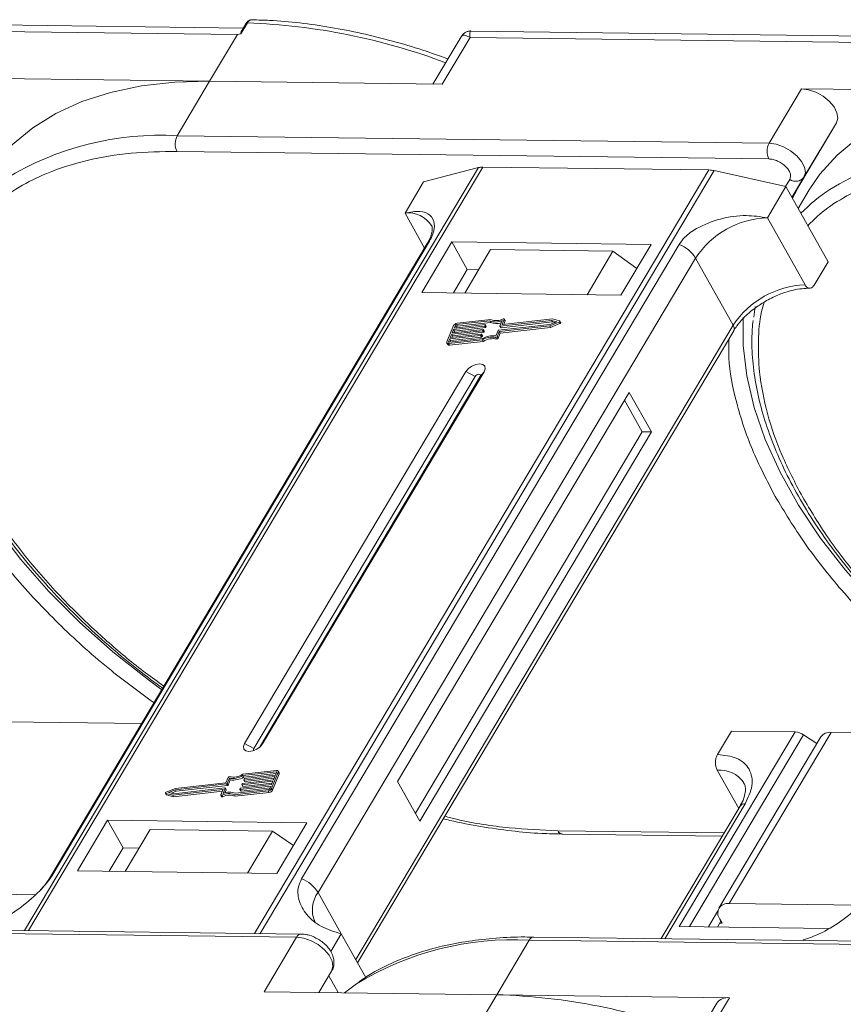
# Model space of a CAD drawing. Header units: millimetres. Extents: x -1190 to 891, y -97 to 1361.
# Tile 37 of 51: x 278 to 332, y 1075 to 1139. Entities that reach past the tile are written whole.
import ezdxf

# ---------------------------------------------------------------- set-up
doc = ezdxf.new("R2010")
doc.units = ezdxf.units.MM

msp = doc.modelspace()

# ---------------------------------------------------------------- linework, layer by layer
at = {"color": 7, "linetype": 'Continuous', "lineweight": 15}
for p, q in [((292.428, 1138.184), (253.597, 1138.684)), ((292.717, 1138.522), (292.288, 1137.8)), ((292.599, 1138.472), (292.338, 1138.033)), ((253.524, 1138.261), (292.057, 1137.765)), ((346.105, 1137.493), (307.274, 1137.993)), ((292.057, 1137.765), (290.247, 1134.723)), ((292.288, 1137.8), (292.057, 1137.765)), ((306.615, 1137.62), (304.781, 1134.536)), ((305.392, 1134.528), (307.201, 1137.57)), ((307.201, 1137.57), (345.733, 1137.075)), ((290.247, 1134.723), (275.103, 1134.918)), ((288.136, 1131.174), (290.247, 1134.723)), ((290.247, 1134.723), (305.392, 1134.528)), ((328.779, 1134.227), (326.669, 1130.678)), ((343.924, 1134.032), (328.779, 1134.227)), ((331.053, 1132.017), (328.667, 1128.005)), ((328.942, 1128.468), (331.053, 1132.017)), ((326.669, 1130.678), (288.136, 1131.174)), ((288.123, 1130.153), (326.655, 1129.657)), ((307.74, 1129.097), (278.184, 1079.403)), ((278.455, 1079.399), (308.033, 1129.13)), ((322.755, 1128.94), (293.177, 1079.21)), ((293.533, 1079.205), (323.09, 1128.899)), ((304.174, 1128.158), (307.74, 1129.097)), ((308.033, 1129.13), (322.755, 1128.94)), ((323.09, 1128.899), (327.768, 1127.854)), ((328.019, 1128.331), (327.74, 1127.86)), ((328.16, 1127.154), (328.942, 1128.468)), ((302.968, 1126.13), (304.174, 1128.158)), ((326.562, 1125.826), (327.768, 1127.854)), ((327.768, 1127.854), (330.507, 1122.965)), ((328.16, 1127.153), (328.667, 1128.005)), ((328.667, 1128.005), (328.188, 1127.105)), ((329.289, 1127.637), (328.568, 1126.425)), ((302.968, 1126.13), (304.242, 1123.854)), ((329.013, 1121.451), (326.562, 1125.826)), ((304.419, 1124.152), (279.842, 1082.83)), ((279.984, 1082.983), (304.561, 1124.304)), ((320.812, 1124.095), (296.235, 1082.773)), ((306.011, 1124.251), (304.051, 1120.956)), ((318.988, 1124.084), (306.011, 1124.251)), ((306.011, 1124.251), (307.02, 1122.45)), ((308.541, 1123.759), (306.853, 1120.92)), ((316.504, 1123.657), (308.541, 1123.759)), ((317.028, 1120.789), (318.988, 1124.084)), ((297.305, 1081.882), (321.882, 1123.204)), ((314.816, 1120.817), (316.504, 1123.657)), ((316.504, 1123.657), (318.064, 1122.531)), ((324.333, 1118.829), (321.882, 1123.204)), ((307.02, 1122.45), (306.116, 1120.929)), ((307.757, 1122.441), (307.02, 1122.45)), ((329.603, 1121.444), (330.507, 1122.965)), ((304.051, 1120.956), (317.028, 1120.789)), ((325.757, 1120.054), (325.67, 1119.344)), ((312.567, 1119.235), (309.315, 1118.867)), ((309.486, 1119.128), (309.428, 1119.231)), ((313.025, 1119.115), (312.567, 1119.235)), ((324.333, 1118.829), (299.756, 1077.507)), ((306.132, 1118.803), (305.696, 1117.741)), ((308.144, 1118.777), (306.134, 1118.55)), ((306.171, 1118.638), (308.181, 1118.866)), ((306.243, 1118.815), (306.171, 1118.638)), ((306.192, 1118.447), (308.202, 1118.674)), ((306.301, 1118.712), (306.243, 1118.815)), ((306.275, 1118.65), (306.301, 1118.712)), ((308.481, 1119.11), (306.317, 1118.866)), ((306.317, 1118.866), (306.375, 1118.763)), ((308.552, 1119.203), (306.353, 1118.954)), ((306.375, 1118.763), (308.539, 1119.007)), ((308.202, 1118.674), (308.144, 1118.777)), ((308.199, 1118.847), (308.181, 1118.802)), ((308.239, 1118.699), (308.181, 1118.802)), ((308.257, 1118.756), (308.199, 1118.859)), ((308.257, 1118.744), (308.199, 1118.847)), ((308.239, 1118.699), (308.257, 1118.744)), ((308.539, 1119.007), (308.481, 1119.11)), ((309.059, 1118.501), (312.399, 1118.879)), ((309.105, 1118.422), (312.385, 1118.793)), ((309.149, 1118.785), (309.29, 1119.127)), ((309.149, 1118.773), (309.207, 1118.67)), ((309.163, 1118.319), (312.443, 1118.69)), ((312.508, 1119.144), (309.168, 1118.766)), ((309.225, 1118.663), (309.168, 1118.766)), ((309.225, 1118.663), (312.566, 1119.041)), ((309.428, 1119.206), (309.296, 1118.886)), ((309.307, 1118.867), (309.296, 1118.886)), ((309.392, 1118.876), (309.485, 1119.103)), ((309.428, 1119.206), (309.485, 1119.103)), ((312.385, 1118.793), (312.992, 1119.034)), ((312.443, 1118.69), (312.385, 1118.793)), ((312.399, 1118.879), (312.845, 1119.056)), ((312.443, 1118.69), (313.05, 1118.931)), ((312.845, 1119.056), (312.508, 1119.144)), ((312.566, 1119.041), (312.508, 1119.144)), ((312.566, 1119.041), (312.712, 1119.003)), ((312.992, 1119.034), (313.05, 1118.931)), ((313.1, 1119), (313.043, 1119.103)), ((299.875, 1077.294), (324.364, 1118.468)), ((305.88, 1117.931), (305.807, 1117.754)), ((305.844, 1117.716), (308.009, 1117.961)), ((307.89, 1118.158), (305.88, 1117.931)), ((305.937, 1117.828), (305.88, 1117.931)), ((305.916, 1118.019), (307.926, 1118.246)), ((306.007, 1118.24), (305.916, 1118.019)), ((305.937, 1117.828), (307.947, 1118.055)), ((308.017, 1118.468), (306.007, 1118.24)), ((306.065, 1118.137), (306.007, 1118.24)), ((306.021, 1118.031), (306.065, 1118.137)), ((306.043, 1118.329), (308.053, 1118.556)), ((306.134, 1118.55), (306.043, 1118.329)), ((306.065, 1118.137), (308.075, 1118.365)), ((306.192, 1118.447), (306.134, 1118.55)), ((306.148, 1118.341), (306.192, 1118.447)), ((307.947, 1118.055), (307.89, 1118.158)), ((307.945, 1118.227), (307.927, 1118.183)), ((307.984, 1118.08), (307.927, 1118.183)), ((308.002, 1118.137), (307.945, 1118.24)), ((308.002, 1118.125), (307.945, 1118.227)), ((307.984, 1118.08), (308.002, 1118.125)), ((308.075, 1118.365), (308.017, 1118.468)), ((308.072, 1118.537), (308.054, 1118.493)), ((308.111, 1118.39), (308.054, 1118.493)), ((308.13, 1118.447), (308.072, 1118.549)), ((308.13, 1118.434), (308.072, 1118.537)), ((308.111, 1118.39), (308.13, 1118.434)), ((308.869, 1118.031), (308.927, 1117.928)), ((308.881, 1118.134), (309.022, 1118.476)), ((308.965, 1118.08), (309.105, 1118.422)), ((309.022, 1117.977), (308.965, 1118.08)), ((309.022, 1117.977), (309.163, 1118.319)), ((309.163, 1118.319), (309.105, 1118.422)), ((305.696, 1117.667), (305.754, 1117.564)), ((305.807, 1117.754), (305.828, 1117.716)), ((305.808, 1117.627), (308.007, 1117.876)), ((305.866, 1117.524), (305.808, 1117.627)), ((305.866, 1117.524), (308.065, 1117.773)), ((305.894, 1117.721), (305.937, 1117.828)), ((308.065, 1117.773), (308.007, 1117.876)), ((306.934, 1115.81), (292.519, 1091.574)), ((307.529, 1115.496), (293.114, 1091.26)), ((293.491, 1091.324), (307.865, 1115.491)), ((293.699, 1091.559), (308.114, 1115.795)), ((306.934, 1115.81), (307.529, 1115.496)), ((308.114, 1115.795), (307.865, 1115.491)), ((317.565, 1114.447), (302.487, 1089.095)), ((319.007, 1111.873), (317.565, 1114.447)), ((318.417, 1111.881), (317.263, 1113.94)), ((303.64, 1087.037), (318.417, 1111.881)), ((303.929, 1086.522), (319.007, 1111.873)), ((319.007, 1111.873), (318.417, 1111.881)), ((285.821, 1092.882), (277.026, 1092.995)), ((328.362, 1092.334), (320.823, 1079.659)), ((323.31, 1090.866), (324.214, 1092.387)), ((324.068, 1081.15), (330.703, 1092.304)), ((324.214, 1092.387), (328.362, 1092.334)), ((339.497, 1092.191), (330.703, 1092.304)), ((321.488, 1079.65), (328.919, 1092.143)), ((330.037, 1092.013), (323.403, 1080.859)), ((329.774, 1091.571), (328.919, 1092.143)), ((293.114, 1091.26), (292.519, 1091.574)), ((293.699, 1091.559), (293.546, 1091.372)), ((294.568, 1089.733), (292.404, 1089.489)), ((294.605, 1089.822), (292.406, 1089.573)), ((294.599, 1089.679), (294.568, 1089.733)), ((294.774, 1089.68), (294.717, 1089.783)), ((323.296, 1089.845), (324.69, 1087.356)), ((291.448, 1089.369), (291.307, 1089.027)), ((291.531, 1089.315), (291.391, 1088.974)), ((291.449, 1088.871), (291.589, 1089.212)), ((291.589, 1089.212), (291.531, 1089.315)), ((294.369, 1089.121), (292.359, 1088.893)), ((292.396, 1088.982), (294.406, 1089.209)), ((292.462, 1089.386), (292.404, 1089.489)), ((292.462, 1089.386), (294.577, 1089.625)), ((292.468, 1089.222), (292.486, 1089.266)), ((292.468, 1089.209), (292.526, 1089.106)), ((294.497, 1089.43), (292.487, 1089.203)), ((292.544, 1089.1), (292.487, 1089.203)), ((292.523, 1089.291), (294.533, 1089.519)), ((292.544, 1089.1), (294.449, 1089.315)), ((294.278, 1088.9), (294.369, 1089.121)), ((294.28, 1088.647), (294.717, 1089.708)), ((294.338, 1088.544), (294.774, 1089.605)), ((294.406, 1089.209), (294.497, 1089.43)), ((294.533, 1089.519), (294.606, 1089.696)), ((294.717, 1089.708), (294.774, 1089.605)), ((302.487, 1089.095), (303.929, 1086.522)), ((288.027, 1088.656), (287.421, 1088.416)), ((288.014, 1088.57), (287.568, 1088.394)), ((287.758, 1088.343), (288.071, 1088.468)), ((287.846, 1088.214), (291.098, 1088.582)), ((287.903, 1088.111), (291.078, 1088.47)), ((287.905, 1088.305), (291.245, 1088.683)), ((291.354, 1088.948), (288.014, 1088.57)), ((288.071, 1088.468), (288.014, 1088.57)), ((291.307, 1089.027), (288.027, 1088.656)), ((288.071, 1088.468), (291.412, 1088.845)), ((290.985, 1088.243), (291.116, 1088.563)), ((291.113, 1088.555), (291.098, 1088.582)), ((291.264, 1088.664), (291.123, 1088.322)), ((291.239, 1088.359), (291.321, 1088.561)), ((291.321, 1088.573), (291.264, 1088.676)), ((291.264, 1088.664), (291.321, 1088.561)), ((291.412, 1088.845), (291.354, 1088.948)), ((291.449, 1088.871), (291.391, 1088.974)), ((291.86, 1088.247), (294.059, 1088.495)), ((291.931, 1088.339), (294.096, 1088.584)), ((292.214, 1088.603), (292.232, 1088.647)), ((292.214, 1088.59), (292.271, 1088.487)), ((294.242, 1088.811), (292.232, 1088.584)), ((292.29, 1088.481), (292.232, 1088.584)), ((292.269, 1088.672), (294.278, 1088.9)), ((292.29, 1088.481), (294.195, 1088.696)), ((292.341, 1088.912), (292.359, 1088.957)), ((292.341, 1088.9), (292.398, 1088.797)), ((292.417, 1088.79), (292.359, 1088.893)), ((292.417, 1088.79), (294.322, 1089.006)), ((294.059, 1088.495), (294.117, 1088.392)), ((294.169, 1088.634), (294.242, 1088.811)), ((294.338, 1088.544), (294.28, 1088.647)), ((287.37, 1088.346), (287.428, 1088.243)), ((287.387, 1088.334), (287.846, 1088.214)), ((287.445, 1088.231), (287.387, 1088.334)), ((287.445, 1088.231), (287.903, 1088.111)), ((287.568, 1088.394), (287.905, 1088.305)), ((287.903, 1088.111), (287.846, 1088.214)), ((290.985, 1088.218), (291.043, 1088.115)), ((291.106, 1088.109), (291.048, 1088.212)), ((291.86, 1088.247), (291.918, 1088.144)), ((291.918, 1088.144), (294.117, 1088.392)), ((324.779, 1087.505), (319.643, 1078.869)), ((319.887, 1078.866), (325.111, 1087.65)), ((283.605, 1086.58), (281.645, 1083.285)), ((296.582, 1086.413), (283.605, 1086.58)), ((284.614, 1084.779), (283.605, 1086.58)), ((286.37, 1085.982), (284.742, 1083.245)), ((286.37, 1085.982), (294.333, 1085.88)), ((292.705, 1083.142), (294.333, 1085.88)), ((294.333, 1085.88), (295.701, 1084.932)), ((294.622, 1083.117), (296.582, 1086.413)), ((323.736, 1085.751), (312.921, 1085.89)), ((313.214, 1085.675), (323.611, 1085.541)), ((284.614, 1084.779), (283.71, 1083.258)), ((285.646, 1084.765), (284.614, 1084.779)), ((281.645, 1083.285), (294.622, 1083.117)), ((278.919, 1081.731), (270.392, 1081.841)), ((297.305, 1081.882), (298.819, 1079.181)), ((332.596, 1081.04), (324.068, 1081.15)), ((323.338, 1080.671), (322.722, 1079.634)), ((323.465, 1080.136), (323.61, 1079.878)), ((257.378, 1079.459), (295.91, 1078.963)), ((296.208, 1079.171), (257.675, 1079.667)), ((320.823, 1079.659), (330.537, 1079.534)), ((323.538, 1080.007), (323.312, 1079.627)), ((323.61, 1079.878), (323.462, 1079.88)), ((295.91, 1078.963), (293.799, 1075.414)), ((298.819, 1079.181), (298.134, 1078.029)), ((298.819, 1079.181), (300.407, 1076.346)), ((349.884, 1078.48), (311.352, 1078.976)), ((308.944, 1075.219), (311.054, 1078.768)), ((311.054, 1078.768), (349.587, 1078.272)), ((328.875, 1078.75), (328.901, 1078.793)), ((298.183, 1076.753), (297.36, 1075.368)), ((297.36, 1075.368), (298.183, 1076.753)), ((298.005, 1076.452), (298.621, 1075.352)), ((293.799, 1075.414), (308.944, 1075.219)), ((308.944, 1075.219), (307.134, 1072.177)), ((324.088, 1075.024), (308.944, 1075.219)), ((322.279, 1071.982), (324.088, 1075.024)), ((323.257, 1074.661), (321.202, 1071.206))]:
    msp.add_line(p, q, dxfattribs=at)
at = {"color": 7, "linetype": 'Continuous', "lineweight": 15, "flags": 128}
for points in [[(290.247, 1134.723), (287.972, 1134.662), (285.817, 1134.419), (283.8, 1133.996), (281.937, 1133.397), (280.243, 1132.626), (278.732, 1131.689), (277.415, 1130.595), (276.304, 1129.351), (275.612, 1128.328)], [(331.053, 1132.017), (331.141, 1132.317), (331.087, 1132.671), (330.897, 1133.048), (330.587, 1133.416), (330.183, 1133.742), (329.72, 1134), (329.239, 1134.166), (328.779, 1134.227)], [(343.924, 1134.032), (341.649, 1133.971), (339.494, 1133.728), (337.477, 1133.305), (335.614, 1132.706), (333.92, 1131.935), (332.408, 1130.998), (331.092, 1129.904), (329.981, 1128.66), (329.289, 1127.637)], [(328.942, 1128.468), (329.03, 1128.768), (328.976, 1129.122), (328.786, 1129.499), (328.476, 1129.867), (328.072, 1130.193), (327.609, 1130.451), (327.128, 1130.617), (326.669, 1130.678)], [(304.419, 1124.152), (304.478, 1124.231), (304.561, 1124.304)], [(287.129, 1095.081), (286.261, 1095.72), (283.951, 1097.555), (281.785, 1099.484), (279.782, 1101.49), (277.958, 1103.557), (276.329, 1105.666), (274.909, 1107.799), (273.71, 1109.938), (272.743, 1112.066), (272.015, 1114.163), (271.533, 1116.212), (271.301, 1118.195), (271.316, 1120.03)], [(309.365, 1119.237), (309.38, 1119.242), (309.394, 1119.245), (309.407, 1119.244), (309.417, 1119.241), (309.425, 1119.235), (309.43, 1119.227), (309.431, 1119.217), (309.428, 1119.206)], [(340.806, 1094.39), (339.938, 1095.029), (337.628, 1096.864), (335.462, 1098.793), (333.458, 1100.8), (331.634, 1102.866), (330.005, 1104.975), (328.586, 1107.108), (327.387, 1109.247), (326.419, 1111.375), (325.692, 1113.472), (325.21, 1115.521), (324.978, 1117.505), (324.992, 1119.339)], [(308.181, 1118.866), (308.186, 1118.866), (308.19, 1118.865), (308.194, 1118.864), (308.197, 1118.861), (308.2, 1118.858), (308.201, 1118.855), (308.2, 1118.851), (308.199, 1118.847)], [(309.168, 1118.766), (309.162, 1118.766), (309.158, 1118.767), (309.154, 1118.768), (309.151, 1118.771), (309.149, 1118.774), (309.148, 1118.777), (309.148, 1118.781), (309.149, 1118.785)], [(309.296, 1118.886), (309.295, 1118.882), (309.295, 1118.878), (309.296, 1118.875), (309.298, 1118.872), (309.301, 1118.869), (309.305, 1118.868), (309.31, 1118.867), (309.315, 1118.867)], [(313.025, 1119.115), (313.036, 1119.11), (313.043, 1119.101), (313.045, 1119.091), (313.042, 1119.078), (313.035, 1119.065), (313.023, 1119.053), (313.008, 1119.042), (312.992, 1119.034)], [(313.05, 1118.931), (313.066, 1118.939), (313.081, 1118.95), (313.093, 1118.962), (313.1, 1118.975), (313.103, 1118.988), (313.101, 1118.999), (313.1, 1119)], [(307.926, 1118.246), (307.931, 1118.247), (307.936, 1118.246), (307.94, 1118.244), (307.943, 1118.242), (307.945, 1118.239), (307.946, 1118.236), (307.946, 1118.232), (307.945, 1118.227)], [(308.053, 1118.556), (308.059, 1118.556), (308.063, 1118.556), (308.067, 1118.554), (308.07, 1118.552), (308.072, 1118.549), (308.073, 1118.545), (308.073, 1118.541), (308.072, 1118.537)], [(305.808, 1117.627), (305.777, 1117.626), (305.749, 1117.63), (305.725, 1117.639), (305.706, 1117.653), (305.694, 1117.671), (305.688, 1117.692), (305.689, 1117.716), (305.696, 1117.741)], [(305.807, 1117.754), (305.805, 1117.745), (305.804, 1117.737), (305.806, 1117.73), (305.811, 1117.724), (305.817, 1117.72), (305.825, 1117.717), (305.834, 1117.715), (305.844, 1117.716)], [(308.114, 1115.795), (308.184, 1115.989), (308.154, 1116.156), (308.028, 1116.268), (307.825, 1116.309), (307.577, 1116.274), (307.32, 1116.166), (307.094, 1116.003), (306.934, 1115.81)], [(307.865, 1115.491), (307.885, 1115.547), (307.876, 1115.594), (307.84, 1115.626), (307.783, 1115.638), (307.712, 1115.628), (307.639, 1115.597), (307.574, 1115.551), (307.529, 1115.496)], [(292.519, 1091.574), (292.449, 1091.38), (292.479, 1091.213), (292.605, 1091.101), (292.807, 1091.06), (293.056, 1091.095), (293.313, 1091.203), (293.539, 1091.366), (293.699, 1091.559)], [(293.114, 1091.26), (293.094, 1091.204), (293.102, 1091.157), (293.138, 1091.125), (293.142, 1091.123)], [(294.606, 1089.696), (294.608, 1089.704), (294.608, 1089.712), (294.606, 1089.719), (294.602, 1089.725), (294.596, 1089.729), (294.588, 1089.732), (294.579, 1089.734), (294.568, 1089.733)], [(294.605, 1089.822), (294.636, 1089.823), (294.664, 1089.819), (294.688, 1089.81), (294.706, 1089.796), (294.719, 1089.779), (294.725, 1089.757), (294.724, 1089.734), (294.717, 1089.708)], [(292.487, 1089.203), (292.481, 1089.203), (292.477, 1089.203), (292.473, 1089.205), (292.47, 1089.207), (292.468, 1089.21), (292.467, 1089.214), (292.467, 1089.218), (292.468, 1089.222)], [(291.116, 1088.563), (291.118, 1088.567), (291.118, 1088.571), (291.117, 1088.575), (291.115, 1088.578), (291.112, 1088.58), (291.108, 1088.581), (291.103, 1088.582), (291.098, 1088.582)], [(291.245, 1088.683), (291.25, 1088.683), (291.255, 1088.682), (291.259, 1088.681), (291.262, 1088.679), (291.264, 1088.676), (291.265, 1088.672), (291.265, 1088.668), (291.264, 1088.664)], [(292.232, 1088.584), (292.227, 1088.584), (292.222, 1088.584), (292.218, 1088.586), (292.215, 1088.588), (292.213, 1088.591), (292.212, 1088.595), (292.212, 1088.598), (292.214, 1088.603)], [(292.359, 1088.893), (292.354, 1088.893), (292.35, 1088.894), (292.346, 1088.895), (292.343, 1088.898), (292.34, 1088.901), (292.339, 1088.904), (292.34, 1088.908), (292.341, 1088.912)], [(287.387, 1088.334), (287.376, 1088.339), (287.369, 1088.348), (287.367, 1088.359), (287.37, 1088.371), (287.378, 1088.384), (287.39, 1088.397), (287.404, 1088.407), (287.421, 1088.416)], [(287.428, 1088.243), (287.434, 1088.237), (287.445, 1088.231)], [(291.048, 1088.212), (291.033, 1088.207), (291.019, 1088.205), (291.006, 1088.205), (290.995, 1088.209), (290.988, 1088.214), (290.983, 1088.222), (290.982, 1088.232), (290.985, 1088.243)], [(291.043, 1088.115), (291.045, 1088.111), (291.053, 1088.106), (291.064, 1088.102), (291.077, 1088.102), (291.091, 1088.104), (291.106, 1088.109)], [(313.214, 1085.675), (313.214, 1085.675), (313.205, 1085.675)], [(279.84, 1082.827), (279.901, 1082.909), (279.984, 1082.983)], [(295.91, 1078.963), (296.369, 1078.902), (296.851, 1078.736), (297.313, 1078.478), (297.717, 1078.151), (298.028, 1077.783), (298.218, 1077.407), (298.271, 1077.053), (298.183, 1076.753)], [(311.352, 1078.976), (311.352, 1078.976), (311.361, 1078.976)], [(299.028, 1075.347), (299.539, 1075.734), (299.809, 1075.923)]]:
    msp.add_lwpolyline(points, dxfattribs=at)
at = {"color": 7, "linetype": 'Continuous', "lineweight": 15}
for centre, radius, start, end in [((292.701, 1138.398), 0.126, 82.49156, 144.10364), ((291.19, 1097.58), 40.971, 69.39348, 87.86352), ((287.079, 1111.686), 19.517, 86.89523, 121.269), ((289.116, 1130.651), 1.11, 151.86538, 206.65442), ((327.648, 1130.155), 1.11, 151.86538, 206.65442), ((340.756, 1110.995), 19.517, 86.89523, 121.269), ((308.009, 1128.032), 1.098, 88.72031, 104.14409), ((322.724, 1127.303), 1.638, 77.08998, 88.8989), ((328.41, 1128.87), 0.666, 234.0762, 322.90297), ((337.258, 1117.749), 11.94, 123.74678, 135.50714), ((303.174, 1124.324), 1.817, 33.1952, 96.53301), ((326.752, 1119.999), 5.83, 91.86957, 146.65022), ((320.003, 1122.036), 2.213, 31.86898, 68.55124), ((329.203, 1115.624), 5.83, 91.86957, 146.65022), ((308.922, 1120.07), 0.943, 246.89164, 297.97103), ((306.386, 1118.669), 0.287, 96.59253, 152.29321), ((306.328, 1118.771), 0.0955, 96.59253, 152.29321), ((306.386, 1118.668), 0.0955, 96.59253, 152.29321), ((308.139, 1118.825), 0.0478, 276.59253, 332.29321), ((308.196, 1118.722), 0.0478, 276.59253, 332.29321), ((308.245, 1118.75), 0.0138, 333.02121, 26.65141), ((308.866, 1120.079), 1.042, 248.35959, 294.01857), ((308.913, 1119.926), 0.991, 247.84687, 288.77105), ((309.221, 1118.681), 0.0183, 217.91724, 283.38081), ((309.461, 1119.116), 0.0276, 333.09852, 26.5741), ((324.054, 1118.623), 0.346, 333.31625, 36.51573), ((307.884, 1118.205), 0.0478, 276.59253, 332.29321), ((307.942, 1118.103), 0.0478, 276.59253, 332.29321), ((307.99, 1118.131), 0.0138, 333.02121, 26.65141), ((308.629, 1116.889), 1.167, 78.13867, 122.23452), ((308.699, 1116.771), 1.375, 82.36132, 120.10827), ((308.011, 1118.515), 0.0478, 276.59253, 332.29321), ((308.687, 1116.786), 1.167, 78.13867, 122.23452), ((308.069, 1118.412), 0.0478, 276.59253, 332.29321), ((308.117, 1118.44), 0.0138, 333.02121, 26.65141), ((308.884, 1118.12), 0.0903, 260.49805, 333.59787), ((308.942, 1118.017), 0.0903, 260.49805, 333.59787), ((309.064, 1118.454), 0.0478, 96.59253, 152.29321), ((305.84, 1117.631), 0.11, 217.91724, 283.38081), ((328.307, 1091.266), 1.07, 55.09609, 87.03844), ((330.622, 1091.582), 0.727, 83.64232, 143.56702), ((323.458, 1087.942), 1.91, 35.13686, 94.86934), ((291.529, 1089.329), 0.0903, 80.49805, 153.59787), ((291.714, 1090.678), 1.375, 262.36132, 300.10827), ((291.783, 1090.56), 1.167, 258.13867, 302.23452), ((291.772, 1090.575), 1.375, 262.36132, 300.10827), ((292.529, 1089.244), 0.0478, 96.59253, 152.29321), ((292.54, 1089.118), 0.0183, 217.91724, 283.38081), ((294.701, 1089.643), 0.0826, 333.02121, 26.65141), ((291.309, 1088.567), 0.0138, 333.02121, 26.65141), ((291.349, 1088.996), 0.0478, 276.59253, 332.29321), ((291.406, 1088.893), 0.0478, 276.59253, 332.29321), ((292.274, 1088.625), 0.0478, 96.59253, 152.29321), ((292.286, 1088.499), 0.0183, 217.91724, 283.38081), ((292.401, 1088.934), 0.0478, 96.59253, 152.29321), ((292.413, 1088.808), 0.0183, 217.91724, 283.38081), ((294.027, 1088.78), 0.287, 276.59253, 332.29321), ((294.085, 1088.679), 0.0955, 276.59253, 332.29321), ((294.084, 1088.677), 0.287, 276.59253, 332.29321), ((291.49, 1087.379), 0.943, 66.89164, 117.97103), ((291.548, 1087.276), 0.943, 66.89164, 117.97103), ((291.547, 1087.371), 1.042, 68.35959, 114.01857), ((325.071, 1087.289), 0.363, 83.64232, 143.56702), ((313.257, 1086.038), 0.367, 203.79329, 261.81678), ((295.426, 1080.714), 2.213, 31.86898, 68.55124), ((298.842, 1080.751), 1.909, 143.64522, 203.44279), ((323.959, 1080.528), 0.631, 80.05661, 218.47393), ((296.227, 1078.825), 0.346, 93.05406, 156.53827), ((311.384, 1078.614), 0.363, 94.95278, 154.87747), ((309.993, 1059.318), 19.479, 86.87659, 121.52214), ((307.68, 1034.49), 40.748, 69.35834, 88.22275), ((323.978, 1074.143), 0.888, 82.87283, 144.3365)]:
    msp.add_arc(centre, radius, start, end, dxfattribs=at)
for points, knots in [([(293.016, 1138.73), (292.976, 1138.728), (292.897, 1138.722), (292.781, 1138.668), (292.678, 1138.586), (292.625, 1138.509), (292.599, 1138.472)], [0, 0, 0, 0, 0.254858, 0.509073, 0.758744, 1, 1, 1, 1]), ([(293.024, 1138.726), (293.007, 1138.727), (292.94, 1138.732), (292.827, 1138.675), (292.752, 1138.571), (292.717, 1138.522)], [0, 0, 0, 0, 0.1530543, 0.607068, 1, 1, 1, 1]), ([(305.758, 1136.179), (305.217, 1136.372), (304.011, 1136.8), (302.133, 1137.354), (300.124, 1137.855), (298.109, 1138.253), (296.112, 1138.534), (294.407, 1138.694), (293.399, 1138.71), (293.024, 1138.715)], [0, 0, 0, 0, 0.123694, 0.275342, 0.43003, 0.586973, 0.745611, 0.905547, 1, 1, 1, 1]), ([(292.288, 1137.8), (292.287, 1137.8), (292.285, 1137.8), (292.282, 1137.801), (292.279, 1137.804), (292.275, 1137.825), (292.289, 1137.91), (292.298, 1137.993), (292.338, 1138.031), (292.34, 1138.032)], [0, 0, 0, 0, 0.007214, 0.014412, 0.026801, 0.065603, 0.248401, 0.979877, 1, 1, 1, 1]), ([(307.271, 1137.993), (307.216, 1137.99), (307.098, 1137.984), (306.918, 1137.918), (306.741, 1137.8), (306.657, 1137.678), (306.613, 1137.616)], [0, 0, 0, 0, 0.212442, 0.455273, 0.721982, 1, 1, 1, 1]), ([(307.273, 1137.984), (307.27, 1137.987), (307.223, 1138.025), (307.183, 1137.895), (307.195, 1137.679), (307.201, 1137.57)], [0, 0, 0, 0, 0.038208, 0.516776, 1, 1, 1, 1]), ([(307.201, 1137.57), (307.1, 1137.621), (306.897, 1137.722), (306.703, 1137.737), (306.652, 1137.644), (306.633, 1137.609)], [0, 0, 0, 0, 0.384879, 0.766722, 1, 1, 1, 1]), ([(275.518, 1125.999), (275.759, 1126.246), (276.432, 1126.933), (277.814, 1127.851), (279.788, 1128.84), (282.211, 1129.605), (285.052, 1130.097), (287.11, 1130.134), (288.123, 1130.153)], [0, 0, 0, 0, 0.089262, 0.24819, 0.407138, 0.610435, 0.808191, 1, 1, 1, 1]), ([(326.655, 1129.657), (326.744, 1129.649), (326.925, 1129.634), (327.222, 1129.529), (327.505, 1129.371), (327.749, 1129.174), (327.937, 1128.952), (328.054, 1128.721), (328.09, 1128.502), (328.043, 1128.387), (328.019, 1128.331)], [0, 0, 0, 0, 0.12225, 0.25, 0.37775, 0.5, 0.62225, 0.75, 0.87775, 1, 1, 1, 1]), ([(329.194, 1125.308), (329.436, 1125.555), (330.108, 1126.242), (331.491, 1127.16), (333.464, 1128.149), (335.888, 1128.914), (338.728, 1129.406), (340.787, 1129.443), (341.8, 1129.462)], [0, 0, 0, 0, 0.089262, 0.24819, 0.407138, 0.610435, 0.808191, 1, 1, 1, 1]), ([(304.561, 1124.304), (304.646, 1124.471), (304.866, 1124.901), (304.91, 1125.521), (304.642, 1126.047), (303.984, 1126.313), (303.308, 1126.191), (302.968, 1126.13)], [0, 0, 0, 0, 0.111335, 0.286497, 0.521289, 0.758582, 1, 1, 1, 1]), ([(326.562, 1125.826), (326.109, 1125.895), (325.125, 1126.043), (323.484, 1125.809), (322.112, 1125.263), (321.214, 1124.644), (320.928, 1124.254), (320.812, 1124.095)], [0, 0, 0, 0, 0.222481, 0.483081, 0.73977, 0.893878, 1, 1, 1, 1]), ([(304.693, 1125.321), (304.694, 1125.321), (304.725, 1125.283), (304.738, 1125.213), (304.748, 1124.97), (304.657, 1124.631), (304.543, 1124.342), (304.426, 1124.17), (304.413, 1124.15)], [0, 0, 0, 0, 0.005744, 0.306611, 0.531667, 0.753453, 0.971797, 1, 1, 1, 1]), ([(326.509, 1120.433), (326.788, 1120.577), (327.181, 1120.778), (327.77, 1120.99), (328.258, 1121.126), (328.806, 1121.223), (329.137, 1121.231), (329.305, 1121.235)], [0, 0, 0, 0, 0.294099, 0.412703, 0.605791, 0.800293, 1, 1, 1, 1]), ([(329.603, 1121.444), (329.565, 1121.392), (329.491, 1121.29), (329.351, 1121.226), (329.21, 1121.242), (329.093, 1121.326), (329.035, 1121.416), (329.013, 1121.451)], [0, 0, 0, 0, 0.214694, 0.429388, 0.644082, 0.858775, 1, 1, 1, 1]), ([(324.375, 1118.469), (324.437, 1118.573), (324.596, 1118.839), (324.94, 1119.237), (325.353, 1119.631), (325.852, 1120.034), (326.257, 1120.281), (326.509, 1120.433)], [0, 0, 0, 0, 0.149323, 0.380846, 0.555425, 0.724977, 1, 1, 1, 1]), ([(328.835, 1107.657), (328.368, 1108.556), (327.418, 1110.382), (326.494, 1113.113), (326.006, 1115.609), (325.938, 1117.813), (326.058, 1119.335), (326.297, 1120.131), (326.359, 1120.337)], [0, 0, 0, 0, 0.198524, 0.403205, 0.613647, 0.778148, 0.942668, 1, 1, 1, 1]), ([(271.947, 1119.832), (271.913, 1119.445), (271.833, 1118.526), (271.922, 1117.003), (272.18, 1115.288), (272.627, 1113.532), (273.248, 1111.751), (274.041, 1109.955), (275, 1108.156), (276.115, 1106.364), (277.379, 1104.593), (278.78, 1102.853), (280.303, 1101.16), (281.929, 1099.531), (283.622, 1097.99), (285.327, 1096.584), (286.519, 1095.661), (287.138, 1095.223), (287.191, 1095.186)], [0, 0, 0, 0, 0.0503207, 0.1196233, 0.1889785, 0.2583344, 0.327647, 0.3968804, 0.4659963, 0.5349555, 0.6037094, 0.6721769, 0.7402153, 0.8075512, 0.8735932, 0.9367934, 0.9945952, 1, 1, 1, 1]), ([(325.624, 1119.141), (325.59, 1118.755), (325.509, 1117.835), (325.599, 1116.312), (325.857, 1114.597), (326.303, 1112.841), (326.925, 1111.06), (327.718, 1109.264), (328.676, 1107.465), (329.792, 1105.674), (331.056, 1103.902), (332.456, 1102.163), (333.98, 1100.47), (335.606, 1098.84), (337.299, 1097.299), (339.004, 1095.893), (340.195, 1094.97), (340.815, 1094.532), (340.868, 1094.495)], [0, 0, 0, 0, 0.050321, 0.119623, 0.188978, 0.258334, 0.327647, 0.39688, 0.465996, 0.534955, 0.603709, 0.672177, 0.740215, 0.807551, 0.873593, 0.936793, 0.994595, 1, 1, 1, 1]), ([(324.062, 1117.96), (324.049, 1117.548), (324.007, 1116.216), (324.5, 1113.788), (325.468, 1110.759), (326.535, 1108.702), (327.066, 1107.68)], [0, 0, 0, 0, 0.131047, 0.423394, 0.71326, 1, 1, 1, 1]), ([(273.389, 1108.371), (274.002, 1107.354), (275.243, 1105.294), (277.682, 1102.215), (280.546, 1099.191), (283.542, 1096.488), (285.688, 1094.923), (286.627, 1094.238)], [0, 0, 0, 0, 0.202029, 0.409492, 0.620744, 0.833942, 1, 1, 1, 1]), ([(287.271, 1095.321), (286.87, 1095.606), (285.622, 1096.493), (283.681, 1098.118), (281.264, 1100.354), (278.941, 1102.873), (276.796, 1105.619), (275.699, 1107.448), (275.159, 1108.348)], [0, 0, 0, 0, 0.076289, 0.237481, 0.398693, 0.604886, 0.805459, 1, 1, 1, 1]), ([(327.066, 1107.68), (327.678, 1106.663), (328.92, 1104.604), (331.358, 1101.524), (334.223, 1098.5), (337.219, 1095.797), (339.365, 1094.232), (340.304, 1093.547)], [0, 0, 0, 0, 0.202029, 0.409492, 0.620744, 0.833942, 1, 1, 1, 1]), ([(340.948, 1094.63), (340.547, 1094.915), (339.299, 1095.802), (337.358, 1097.428), (334.94, 1099.663), (332.617, 1102.182), (330.473, 1104.929), (329.376, 1106.757), (328.835, 1107.657)], [0, 0, 0, 0, 0.076289, 0.237481, 0.398693, 0.604886, 0.805459, 1, 1, 1, 1]), ([(323.31, 1090.866), (323.279, 1090.804), (323.217, 1090.678), (323.177, 1090.438), (323.182, 1090.192), (323.227, 1089.987), (323.277, 1089.885), (323.296, 1089.845)], [0, 0, 0, 0, 0.214694, 0.429388, 0.644082, 0.858775, 1, 1, 1, 1]), ([(325.111, 1087.65), (325.299, 1088.049), (325.588, 1088.664), (325.567, 1089.407), (325.393, 1089.921), (325.046, 1090.338), (324.423, 1090.744), (323.748, 1090.818), (323.31, 1090.866)], [0, 0, 0, 0, 0.239457, 0.368361, 0.5, 0.631639, 0.760543, 1, 1, 1, 1]), ([(325.007, 1089.03), (325.045, 1088.965), (325.127, 1088.823), (325.145, 1088.51), (325.064, 1088.104), (324.934, 1087.758), (324.799, 1087.551), (324.768, 1087.504)], [0, 0, 0, 0, 0.209538, 0.461851, 0.698708, 0.93023, 1, 1, 1, 1]), ([(305.457, 1086.68), (305.599, 1086.644), (306.422, 1086.436), (307.91, 1086.162), (309.909, 1085.872), (311.684, 1085.71), (312.763, 1085.694), (313.207, 1085.688)], [0, 0, 0, 0, 0.052717, 0.30573, 0.561476, 0.819314, 1, 1, 1, 1]), ([(312.921, 1085.89), (311.872, 1085.94), (309.74, 1086.042), (307.241, 1086.401), (305.811, 1086.774), (305.554, 1086.842)], [0, 0, 0, 0, 0.442982, 0.899702, 1, 1, 1, 1]), ([(275.224, 1079.484), (275.574, 1079.601), (276.333, 1079.853), (277.659, 1080.65), (278.811, 1081.588), (279.598, 1082.406), (279.872, 1082.815), (279.984, 1082.983)], [0, 0, 0, 0, 0.222481, 0.483081, 0.73977, 0.893878, 1, 1, 1, 1]), ([(279.836, 1082.828), (279.757, 1082.701), (279.588, 1082.427), (279.323, 1082.141), (279.182, 1081.988)], [0, 0, 0, 0, 0.467677, 1, 1, 1, 1]), ([(296.235, 1082.773), (296.155, 1082.597), (295.948, 1082.144), (296.024, 1081.31), (296.507, 1080.4), (297.466, 1079.597), (298.365, 1079.32), (298.819, 1079.181)], [0, 0, 0, 0, 0.111335, 0.286497, 0.521289, 0.758582, 1, 1, 1, 1]), ([(328.901, 1078.793), (329.251, 1078.91), (330.009, 1079.162), (331.335, 1079.959), (332.487, 1080.897), (333.275, 1081.715), (333.549, 1082.125), (333.661, 1082.292)], [0, 0, 0, 0, 0.222481, 0.483081, 0.73977, 0.893878, 1, 1, 1, 1]), ([(297.32, 1078.835), (297.122, 1078.934), (296.847, 1079.071), (296.467, 1079.158), (296.299, 1079.16), (296.209, 1079.161)], [0, 0, 0, 0, 0.5471087, 0.7598003, 1, 1, 1, 1]), ([(298.18, 1076.762), (298.189, 1076.772), (298.299, 1076.9), (298.358, 1077.254), (298.309, 1077.693), (298.135, 1078.061), (297.911, 1078.363), (297.643, 1078.625), (297.423, 1078.768), (297.32, 1078.835)], [0, 0, 0, 0, 0.0163928, 0.2107176, 0.4137377, 0.5719294, 0.7055117, 0.8614773, 1, 1, 1, 1]), ([(311.359, 1078.963), (311.164, 1078.969), (310.321, 1078.996), (308.895, 1078.918), (307.094, 1078.724), (305.377, 1078.395), (303.749, 1077.941), (302.225, 1077.352), (300.951, 1076.729), (300.246, 1076.25), (299.963, 1076.057)], [0, 0, 0, 0, 0.042725, 0.184157, 0.326261, 0.469019, 0.612495, 0.756832, 0.902269, 1, 1, 1, 1])]:
    msp.add_open_spline(points, degree=3, knots=knots, dxfattribs=at)

doc.saveas('drawing.dxf')
